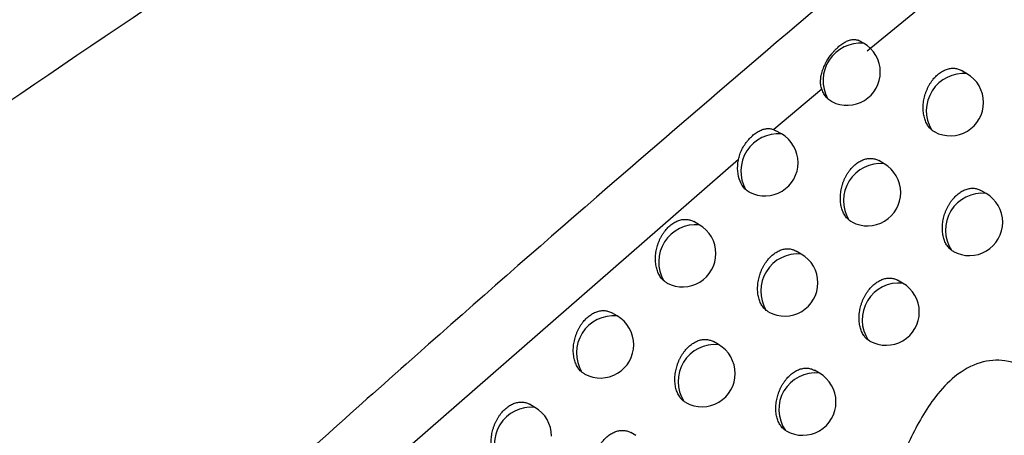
# Model space of a CAD drawing. Header units: millimetres. Extents: x -0.201 to 0.721, y -0.195 to 0.483.
# Tile 165 of 188: x 0.55315 to 0.56795, y 0.3301 to 0.33634. Entities that reach past the tile are written whole.
import ezdxf

# ---------------------------------------------------------------- set-up
doc = ezdxf.new("R2010")
doc.units = ezdxf.units.MM

msp = doc.modelspace()

# ---------------------------------------------------------------- linework, layer by layer
at = {"color": 7, "linetype": 'Continuous', "lineweight": 25}
for p, q in [((0.571759, 0.340679), (0.565884, 0.335872)), ((0.565832, 0.335991), (0.565751, 0.336037)), ((0.567383, 0.335533), (0.567301, 0.335581)), ((0.565203, 0.335301), (0.564482, 0.334693)), ((0.564482, 0.334693), (0.564513, 0.334677)), ((0.564597, 0.334629), (0.564513, 0.334677)), ((0.56395, 0.334242), (0.55693, 0.328126)), ((0.566139, 0.33418), (0.566058, 0.334227)), ((0.567671, 0.333734), (0.567593, 0.333779)), ((0.563362, 0.333263), (0.563279, 0.333311)), ((0.564895, 0.332824), (0.564816, 0.332869)), ((0.566418, 0.332386), (0.566342, 0.33243)), ((0.562127, 0.331894), (0.562046, 0.331941)), ((0.563652, 0.331463), (0.563574, 0.331508)), ((0.565924, 0.331517), (0.565903, 0.33153)), ((0.565166, 0.331034), (0.565092, 0.331077)), ((0.560892, 0.330521), (0.560812, 0.330567)), ((0.562409, 0.330098), (0.562332, 0.330142)), ((0.56467, 0.330166), (0.564656, 0.330175))]:
    msp.add_line(p, q, dxfattribs=at)
for centre, radius, start, end in [((0.565786, 0.335428), 0.0005641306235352, 85.286177, 208.561138), ((0.565582, 0.335558), 0.0005, 0.000988, 60.003677), ((0.565582, 0.335558), 0.0005, 242.924696, 0.000988), ((0.567334, 0.334975), 0.0005607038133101, 84.957423, 210.104395), ((0.567133, 0.3351), 0.0005, 0.000988, 60.003677), ((0.567133, 0.3351), 0.0005, 242.146159, 0.000988), ((0.564549, 0.334068), 0.0005626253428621, 85.147489, 209.263059), ((0.564347, 0.334196), 0.0005000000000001, 0.000988, 60.003677), ((0.564347, 0.334196), 0.0005, 242.56086, 0.000988), ((0.566088, 0.333624), 0.0005589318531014, 84.788468, 210.87972), ((0.565889, 0.333747), 0.0005, 0.000988, 60.003677), ((0.565889, 0.333747), 0.0005, 241.834493, 0.000988), ((0.567616, 0.333183), 0.0005541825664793, 84.309641, 212.845658), ((0.567421, 0.333301), 0.0005000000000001, 0.000988, 60.003677), ((0.563313, 0.332704), 0.0005610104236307, 84.996567, 209.992867), ((0.563112, 0.33283), 0.0005, 0.000988, 60.003677), ((0.567421, 0.333301), 0.0005000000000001, 241.140511, 0.000988), ((0.563112, 0.33283), 0.0005, 242.208847, 0.000988), ((0.564843, 0.332269), 0.0005570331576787, 84.6046, 211.688614), ((0.564645, 0.332391), 0.0005, 0.000988, 60.003677), ((0.564645, 0.332391), 0.0005000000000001, 241.473451, 0.000988), ((0.566361, 0.331837), 0.0005519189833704, 84.081031, 213.7604), ((0.566168, 0.331953), 0.0005, 0.000988, 60.003677), ((0.562076, 0.331337), 0.0005592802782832, 84.83247, 210.752386), ((0.561877, 0.331461), 0.0005, 0.000988, 60.003677), ((0.566168, 0.331953), 0.0005, 240.734497, 0.000988), ((0.561877, 0.331461), 0.0005, 241.868375, 0.000988), ((0.563598, 0.33091), 0.0005550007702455, 84.404565, 212.533523), ((0.563402, 0.33103), 0.0005, 0.000988, 60.003677), ((0.563402, 0.33103), 0.0005, 241.153437, 0.000988), ((0.565107, 0.330488), 0.0005494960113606, 83.831774, 214.72049), ((0.564916, 0.330601), 0.0005, 0.000988, 60.003677), ((0.56084, 0.329966), 0.0005574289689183, 84.654157, 211.54363), ((0.560642, 0.330088), 0.0005, 0.000988, 60.003677), ((0.564916, 0.330601), 0.0005, 240.478232, 0.000988)]:
    msp.add_arc(centre, radius, start, end, dxfattribs=at)
for points, knots in [([(0.5489622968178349, 0.3323661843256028), (0.551204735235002, 0.3338998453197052), (0.5556898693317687, 0.3369673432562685), (0.5638360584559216, 0.3423602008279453), (0.5728721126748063, 0.3481709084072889), (0.5796714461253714, 0.3523875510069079), (0.5827993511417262, 0.3543273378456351)], [0, 0, 0, 0, 0.2011493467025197, 0.4023217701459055, 0.7250494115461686, 1, 1, 1, 1]), ([(0.5839864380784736, 0.351406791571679), (0.583403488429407, 0.3509764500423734), (0.5816546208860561, 0.3496854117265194), (0.5787531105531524, 0.3474935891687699), (0.5745963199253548, 0.3442750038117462), (0.5697835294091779, 0.3404201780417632), (0.5643377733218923, 0.3358759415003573), (0.5598483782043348, 0.331973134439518), (0.5562837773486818, 0.328786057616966), (0.5545139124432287, 0.327164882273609), (0.5536289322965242, 0.3263542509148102)], [0, 0, 0, 0, 0.0561072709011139, 0.1683236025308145, 0.2805589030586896, 0.4602228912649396, 0.63996499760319, 0.8199421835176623, 0.9099662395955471, 1, 1, 1, 1]), ([(0.5652027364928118, 0.3353008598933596), (0.565199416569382, 0.3353113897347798), (0.5651893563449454, 0.3353432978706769), (0.5651840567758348, 0.335388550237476), (0.5651843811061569, 0.3354350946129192), (0.5651886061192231, 0.3354823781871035), (0.5651982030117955, 0.3355305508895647), (0.5652127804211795, 0.3355793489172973), (0.5652262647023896, 0.3356164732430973), (0.565242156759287, 0.3356537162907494), (0.565260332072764, 0.3356908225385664), (0.5652940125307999, 0.3357516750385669), (0.5653340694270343, 0.335809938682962), (0.5653776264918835, 0.3358621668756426), (0.565404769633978, 0.3358917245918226), (0.5654325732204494, 0.3359191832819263), (0.565461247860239, 0.3359447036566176), (0.5654996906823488, 0.3359752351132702), (0.5655383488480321, 0.3360005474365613), (0.5655763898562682, 0.3360200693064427), (0.5656045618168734, 0.3360317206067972), (0.5656320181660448, 0.3360402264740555), (0.5656586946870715, 0.3360455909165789), (0.5656847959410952, 0.3360477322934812), (0.56570983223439, 0.3360465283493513), (0.5657335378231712, 0.3360418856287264), (0.5657542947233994, 0.3360349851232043), (0.5657666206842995, 0.3360280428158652), (0.5657719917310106, 0.336025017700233)], [0, 0, 0, 0, 0.0307291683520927, 0.0931173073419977, 0.1248119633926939, 0.1555136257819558, 0.217674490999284, 0.2491893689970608, 0.2812802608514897, 0.3135888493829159, 0.3462327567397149, 0.3793349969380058, 0.4778671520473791, 0.5115828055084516, 0.544147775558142, 0.5769396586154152, 0.6104475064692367, 0.6442027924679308, 0.7096205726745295, 0.7428236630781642, 0.7765083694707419, 0.8090852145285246, 0.8418873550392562, 0.8754001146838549, 0.9091589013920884, 0.9417801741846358, 0.9746306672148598, 0.9999999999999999, 0.9999999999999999, 0.9999999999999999, 0.9999999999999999]), ([(0.56684905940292, 0.3346934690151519), (0.5668434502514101, 0.3346986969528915), (0.5668303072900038, 0.3347109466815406), (0.566811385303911, 0.3347330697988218), (0.5667924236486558, 0.3347599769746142), (0.5667754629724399, 0.3347898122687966), (0.566760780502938, 0.3348221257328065), (0.566748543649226, 0.3348565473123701), (0.5667387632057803, 0.3348929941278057), (0.5667315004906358, 0.3349315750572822), (0.566726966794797, 0.3349715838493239), (0.5667251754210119, 0.3350125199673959), (0.5667260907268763, 0.3350542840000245), (0.5667298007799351, 0.3350971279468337), (0.5667362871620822, 0.3351400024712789), (0.5667453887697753, 0.3351823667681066), (0.5667570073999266, 0.3352241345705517), (0.5667713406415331, 0.3352657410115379), (0.5667880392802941, 0.3353059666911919), (0.5668067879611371, 0.3353443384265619), (0.5668274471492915, 0.3353808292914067), (0.5668503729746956, 0.3354159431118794), (0.5668749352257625, 0.3354486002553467), (0.5669007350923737, 0.3354784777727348), (0.566927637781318, 0.335505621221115), (0.5669560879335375, 0.335530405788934), (0.566985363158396, 0.3355521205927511), (0.5670150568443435, 0.335570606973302), (0.5670450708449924, 0.3355859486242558), (0.5670757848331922, 0.3355982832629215), (0.5671065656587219, 0.335607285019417), (0.5671370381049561, 0.3356129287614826), (0.5671671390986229, 0.3356152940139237), (0.5671970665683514, 0.3356143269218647), (0.5672263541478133, 0.3356100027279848), (0.5672546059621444, 0.3356022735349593), (0.5672795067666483, 0.3355926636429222), (0.5672943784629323, 0.3355841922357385), (0.567300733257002, 0.3355805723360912)], [0, 0, 0, 0, 0.0208447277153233, 0.0488418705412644, 0.0770283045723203, 0.1058074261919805, 0.1347897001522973, 0.1632580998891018, 0.1919219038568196, 0.2212018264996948, 0.2506948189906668, 0.2793109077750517, 0.3081276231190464, 0.3375817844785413, 0.3672584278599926, 0.3956054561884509, 0.4241548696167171, 0.4533503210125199, 0.4827723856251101, 0.5105411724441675, 0.5385093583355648, 0.5671134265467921, 0.5959400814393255, 0.6230939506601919, 0.6504408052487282, 0.6783992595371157, 0.7065700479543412, 0.7333592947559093, 0.7603349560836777, 0.7878965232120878, 0.8156594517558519, 0.8424886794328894, 0.8695006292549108, 0.8970831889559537, 0.9248604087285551, 0.9521057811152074, 0.9795344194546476, 1, 1, 1, 1]), ([(0.5652905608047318, 0.3351586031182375), (0.5652884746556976, 0.3351606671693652), (0.5652714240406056, 0.335177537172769), (0.5652422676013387, 0.3352147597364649), (0.5652168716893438, 0.3352628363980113), (0.5652055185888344, 0.3352933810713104), (0.5652027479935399, 0.3353008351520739)], [0, 0, 0, 0, 0.0557815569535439, 0.4559165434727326, 0.8672226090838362, 1, 1, 1, 1]), ([(0.5653549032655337, 0.3351126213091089), (0.5653529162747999, 0.3351135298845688), (0.5653401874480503, 0.3351193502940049), (0.5653182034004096, 0.3351340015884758), (0.565299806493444, 0.3351503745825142), (0.5652905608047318, 0.3351586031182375)], [0, 0, 0, 0, 0.0842603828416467, 0.5397789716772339, 1, 1, 1, 1]), ([(0.5639499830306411, 0.3342421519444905), (0.5639527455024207, 0.3342551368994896), (0.5639582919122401, 0.3342812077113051), (0.5639706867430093, 0.3343198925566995), (0.5639857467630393, 0.334358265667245), (0.5640033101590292, 0.3343955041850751), (0.5640294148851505, 0.334443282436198), (0.5640592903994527, 0.3344883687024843), (0.5640921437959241, 0.3345301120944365), (0.5641182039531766, 0.33455968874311), (0.5641454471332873, 0.3345872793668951), (0.5641738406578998, 0.3346127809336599), (0.5642028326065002, 0.3346356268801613), (0.5642320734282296, 0.3346555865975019), (0.5642615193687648, 0.3346726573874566), (0.5642913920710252, 0.3346868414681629), (0.5643210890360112, 0.3346977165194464), (0.5643503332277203, 0.3347051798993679), (0.5643791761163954, 0.334709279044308), (0.5644079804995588, 0.3347097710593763), (0.5644423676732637, 0.3347062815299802), (0.5644667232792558, 0.3346978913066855), (0.5644817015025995, 0.3346927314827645)], [0, 0, 0, 0, 0.0446468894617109, 0.0896407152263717, 0.1356591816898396, 0.1820153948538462, 0.2266538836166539, 0.3173746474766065, 0.3635548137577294, 0.4093379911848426, 0.4554365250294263, 0.502528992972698, 0.5499648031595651, 0.5959320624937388, 0.642219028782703, 0.689516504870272, 0.7371646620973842, 0.7830144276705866, 0.8291889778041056, 0.8764040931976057, 0.9239909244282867, 1, 1, 1, 1]), ([(0.5668999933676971, 0.3346585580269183), (0.5668962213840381, 0.3346604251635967), (0.5668779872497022, 0.3346694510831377), (0.5668618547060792, 0.3346828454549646), (0.56684905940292, 0.3346934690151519)], [0, 0, 0, 0, 0.2068638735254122, 1, 1, 1, 1]), ([(0.5640585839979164, 0.3337931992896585), (0.5640548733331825, 0.3337967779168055), (0.5640208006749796, 0.3338296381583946), (0.5639684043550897, 0.3339128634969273), (0.5639330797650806, 0.334064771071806), (0.5639388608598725, 0.3341816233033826), (0.5639496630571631, 0.3342403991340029), (0.5639499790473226, 0.3342421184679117)], [0, 0, 0, 0, 0.0382417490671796, 0.3511494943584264, 0.6697915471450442, 0.9903406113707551, 1, 1, 1, 1]), ([(0.5656087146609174, 0.3333368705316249), (0.5656013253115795, 0.3333435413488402), (0.5655863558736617, 0.3333570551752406), (0.5655660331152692, 0.3333809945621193), (0.56554724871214, 0.3334078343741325), (0.5655304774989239, 0.3334376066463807), (0.5655159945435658, 0.3334698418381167), (0.5655039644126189, 0.3335041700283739), (0.5654943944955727, 0.333540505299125), (0.5654873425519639, 0.3335789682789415), (0.5654830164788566, 0.3336188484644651), (0.5654814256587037, 0.3336596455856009), (0.5654825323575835, 0.3337012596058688), (0.5654864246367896, 0.3337439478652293), (0.5654930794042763, 0.3337866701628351), (0.5655023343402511, 0.3338288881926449), (0.565514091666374, 0.3338705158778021), (0.5655285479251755, 0.3339119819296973), (0.5655453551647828, 0.333952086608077), (0.5655642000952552, 0.3339903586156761), (0.5655849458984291, 0.3340267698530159), (0.5656079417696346, 0.334061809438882), (0.5656325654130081, 0.3340944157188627), (0.56565842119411, 0.3341242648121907), (0.5656853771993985, 0.3341513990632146), (0.5657138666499, 0.3341761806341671), (0.5657431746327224, 0.3341979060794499), (0.5657728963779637, 0.3342164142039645), (0.5658029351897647, 0.3342317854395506), (0.5658336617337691, 0.3342441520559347), (0.5658644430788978, 0.3342531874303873), (0.5658949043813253, 0.3342588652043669), (0.565924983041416, 0.3342612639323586), (0.5659548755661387, 0.3342603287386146), (0.5659841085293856, 0.3342560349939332), (0.5660122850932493, 0.3342483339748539), (0.5660370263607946, 0.3342387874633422), (0.5660517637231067, 0.3342303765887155), (0.5660580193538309, 0.3342268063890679)], [0, 0, 0, 0, 0.0271161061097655, 0.0549321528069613, 0.0829365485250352, 0.1115309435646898, 0.1403276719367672, 0.1685846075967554, 0.1970356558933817, 0.2260988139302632, 0.2553736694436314, 0.2837649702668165, 0.3123552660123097, 0.3415776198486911, 0.3710204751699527, 0.3991546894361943, 0.4274894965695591, 0.4564642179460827, 0.4856632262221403, 0.5132520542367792, 0.5410386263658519, 0.5694554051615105, 0.598092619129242, 0.6251039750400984, 0.652307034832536, 0.6801174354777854, 0.7081386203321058, 0.7348095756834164, 0.7616660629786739, 0.7891057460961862, 0.8167458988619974, 0.8434583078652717, 0.8703527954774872, 0.8978161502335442, 0.9254736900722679, 0.9525815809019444, 0.979872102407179, 1, 1, 1, 1]), ([(0.5641167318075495, 0.3337524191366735), (0.5641141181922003, 0.3337536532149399), (0.564102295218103, 0.3337592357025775), (0.5640825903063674, 0.3337724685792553), (0.5640666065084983, 0.3337862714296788), (0.5640585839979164, 0.3337931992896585)], [0, 0, 0, 0, 0.123849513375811, 0.5602467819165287, 1, 1, 1, 1]), ([(0.5671500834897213, 0.3328823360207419), (0.5671440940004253, 0.332887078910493), (0.5671320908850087, 0.3328965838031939), (0.5671137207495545, 0.3329146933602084), (0.5670950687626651, 0.3329366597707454), (0.5670767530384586, 0.3329633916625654), (0.5670604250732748, 0.3329929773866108), (0.5670464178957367, 0.3330250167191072), (0.567034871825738, 0.3330591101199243), (0.5670257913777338, 0.3330951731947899), (0.567019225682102, 0.3331333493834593), (0.5670153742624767, 0.3331729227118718), (0.567014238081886, 0.333213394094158), (0.5670157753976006, 0.3332546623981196), (0.5670200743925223, 0.3332969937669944), (0.5670271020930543, 0.3333393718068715), (0.567036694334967, 0.3333812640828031), (0.5670487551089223, 0.3334225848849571), (0.5670634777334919, 0.3334637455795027), (0.5670805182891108, 0.3335035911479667), (0.5670995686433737, 0.3335416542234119), (0.5671204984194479, 0.3335779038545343), (0.5671436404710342, 0.3336127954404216), (0.5671683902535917, 0.3336453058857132), (0.5671943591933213, 0.3336751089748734), (0.5672214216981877, 0.3337022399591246), (0.5672499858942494, 0.333727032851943), (0.5672793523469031, 0.3337487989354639), (0.5673091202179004, 0.3337673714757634), (0.5673391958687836, 0.333782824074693), (0.5673699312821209, 0.3337952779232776), (0.5674006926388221, 0.3338044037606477), (0.5674311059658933, 0.3338101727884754), (0.5674611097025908, 0.3338126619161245), (0.5674908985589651, 0.3338118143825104), (0.5675199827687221, 0.3338076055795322), (0.5675479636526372, 0.3337999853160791), (0.5675723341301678, 0.3337905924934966), (0.5675867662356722, 0.3337823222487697), (0.56759280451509, 0.333778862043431)], [0, 0, 0, 0, 0.021007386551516, 0.0420994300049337, 0.0694742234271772, 0.0970349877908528, 0.1251788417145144, 0.153522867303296, 0.181273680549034, 0.2092154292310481, 0.2377593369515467, 0.2665115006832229, 0.2943730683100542, 0.3224297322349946, 0.3511055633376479, 0.3799971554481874, 0.4076339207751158, 0.4354670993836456, 0.463925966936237, 0.4926037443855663, 0.5197699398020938, 0.5471300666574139, 0.5751074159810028, 0.6033003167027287, 0.6299697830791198, 0.6568279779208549, 0.6842837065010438, 0.7119466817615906, 0.7383251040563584, 0.76488693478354, 0.7920254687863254, 0.8193623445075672, 0.8457814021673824, 0.8723809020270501, 0.8995447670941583, 0.9269015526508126, 0.9536677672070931, 0.9806149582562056, 1, 1, 1, 1]), ([(0.5628269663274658, 0.3324240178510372), (0.5628215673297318, 0.3324290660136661), (0.5628086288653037, 0.3324411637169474), (0.5627898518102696, 0.3324630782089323), (0.5627708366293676, 0.3324900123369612), (0.5627538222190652, 0.3325198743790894), (0.5627390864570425, 0.3325522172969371), (0.5627267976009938, 0.3325866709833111), (0.562716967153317, 0.3326231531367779), (0.5627096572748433, 0.3326617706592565), (0.5627050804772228, 0.3327018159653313), (0.5627032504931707, 0.3327427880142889), (0.5627041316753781, 0.3327845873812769), (0.5627078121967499, 0.3328274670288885), (0.5627142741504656, 0.3328703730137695), (0.5627233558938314, 0.3329127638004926), (0.562734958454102, 0.3329545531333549), (0.5627492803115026, 0.3329961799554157), (0.5627659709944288, 0.3330364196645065), (0.5627847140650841, 0.3330747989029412), (0.562805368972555, 0.3331112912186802), (0.5628282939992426, 0.3331464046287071), (0.5628528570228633, 0.3331790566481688), (0.5628786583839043, 0.3332089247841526), (0.5629055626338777, 0.3332360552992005), (0.562934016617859, 0.3332608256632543), (0.5629632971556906, 0.3332825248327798), (0.5629929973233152, 0.333300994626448), (0.563023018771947, 0.333316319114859), (0.5630537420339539, 0.3333286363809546), (0.5630845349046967, 0.3333376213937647), (0.5631150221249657, 0.3333432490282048), (0.5631451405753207, 0.3333455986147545), (0.563175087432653, 0.3333446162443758), (0.5632043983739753, 0.3333402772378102), (0.5632326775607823, 0.3333325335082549), (0.5632576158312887, 0.3333229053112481), (0.5632725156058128, 0.3333144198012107), (0.5632788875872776, 0.3333107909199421)], [0, 0, 0, 0, 0.020069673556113, 0.0480961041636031, 0.076311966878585, 0.1051209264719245, 0.1341331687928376, 0.1626361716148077, 0.1913348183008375, 0.2206503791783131, 0.250179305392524, 0.278828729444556, 0.3076790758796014, 0.3371679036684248, 0.3668796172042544, 0.3952528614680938, 0.4238287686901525, 0.4530517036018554, 0.4825016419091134, 0.510287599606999, 0.5382731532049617, 0.5668952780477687, 0.5957402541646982, 0.6229047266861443, 0.6502622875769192, 0.6782317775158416, 0.7064137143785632, 0.7332116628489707, 0.7601960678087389, 0.7877664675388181, 0.8155382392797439, 0.8423787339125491, 0.8694019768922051, 0.8969958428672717, 0.9247843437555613, 0.9520467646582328, 0.9794924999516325, 1, 1, 1, 1]), ([(0.5656537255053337, 0.3333075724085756), (0.5656489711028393, 0.3333097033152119), (0.5656327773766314, 0.3333169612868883), (0.5656186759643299, 0.3333286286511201), (0.5656087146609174, 0.3333368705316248)], [0, 0, 0, 0, 0.2935953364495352, 1, 1, 1, 1]), ([(0.5643689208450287, 0.3319763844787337), (0.5643596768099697, 0.3319844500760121), (0.5643428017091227, 0.3319991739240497), (0.564321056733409, 0.3320249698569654), (0.564302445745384, 0.3320517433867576), (0.5642858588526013, 0.3320814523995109), (0.5642715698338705, 0.3321136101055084), (0.5642597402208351, 0.3321478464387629), (0.5642503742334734, 0.3321840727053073), (0.5642435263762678, 0.3322224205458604), (0.5642394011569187, 0.3322621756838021), (0.5642380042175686, 0.3323028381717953), (0.5642392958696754, 0.3323443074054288), (0.564243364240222, 0.3323868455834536), (0.5642501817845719, 0.3324294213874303), (0.5642595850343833, 0.3324714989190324), (0.5642714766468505, 0.3325129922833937), (0.564286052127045, 0.3325543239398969), (0.5643029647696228, 0.3325943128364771), (0.564321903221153, 0.3326324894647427), (0.5643427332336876, 0.3326688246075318), (0.5643657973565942, 0.3327037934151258), (0.5643904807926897, 0.3327363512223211), (0.564416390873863, 0.3327661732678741), (0.5644433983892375, 0.332793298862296), (0.5644719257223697, 0.332818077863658), (0.5645012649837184, 0.3328398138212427), (0.5645310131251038, 0.3328583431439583), (0.5645610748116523, 0.3328737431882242), (0.5645918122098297, 0.3328861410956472), (0.5646225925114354, 0.3328952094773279), (0.564653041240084, 0.332900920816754), (0.5646830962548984, 0.3329033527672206), (0.564712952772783, 0.3329024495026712), (0.564742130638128, 0.3328981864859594), (0.5647702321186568, 0.3328905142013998), (0.5647948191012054, 0.3328810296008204), (0.5648094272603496, 0.3328726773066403), (0.5648155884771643, 0.332869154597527)], [0, 0, 0, 0, 0.033472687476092, 0.0611048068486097, 0.0889242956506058, 0.1173309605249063, 0.1459390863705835, 0.1739835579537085, 0.2022208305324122, 0.2310661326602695, 0.2601217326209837, 0.2882883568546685, 0.3166523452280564, 0.3456430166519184, 0.3748522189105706, 0.4027734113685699, 0.4308934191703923, 0.4596472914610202, 0.4886231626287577, 0.5160301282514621, 0.5436331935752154, 0.5718608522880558, 0.6003068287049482, 0.6271716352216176, 0.6542268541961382, 0.6818851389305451, 0.7097526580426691, 0.7362997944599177, 0.7630315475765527, 0.7903436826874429, 0.8178553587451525, 0.8444450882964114, 0.8712162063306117, 0.8985542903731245, 0.9260860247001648, 0.9530513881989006, 0.9801986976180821, 1, 1, 1, 1]), ([(0.5671793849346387, 0.3328635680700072), (0.5671786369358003, 0.3328639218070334), (0.5671682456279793, 0.3328688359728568), (0.5671588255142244, 0.3328758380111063), (0.5671500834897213, 0.3328823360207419)], [0, 0, 0, 0, 0.0719831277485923, 1, 1, 1, 1]), ([(0.5628788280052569, 0.3323883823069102), (0.5628755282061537, 0.3323899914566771), (0.5628569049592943, 0.3323990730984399), (0.562840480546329, 0.3324127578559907), (0.5628269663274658, 0.3324240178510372)], [0, 0, 0, 0, 0.1771870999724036, 0.9999999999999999, 0.9999999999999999, 0.9999999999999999, 0.9999999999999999]), ([(0.5659025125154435, 0.3315304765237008), (0.5658954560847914, 0.3315357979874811), (0.5658813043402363, 0.3315464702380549), (0.565861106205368, 0.3315662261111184), (0.565841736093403, 0.3315891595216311), (0.5658235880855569, 0.3316158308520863), (0.5658074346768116, 0.3316453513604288), (0.5657936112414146, 0.3316773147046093), (0.5657822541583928, 0.331711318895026), (0.565773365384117, 0.3317472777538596), (0.565766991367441, 0.3317853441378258), (0.5657633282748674, 0.3318247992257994), (0.5657623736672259, 0.3318651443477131), (0.5657640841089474, 0.3319062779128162), (0.5657685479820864, 0.3319484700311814), (0.5657757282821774, 0.3319907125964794), (0.5657854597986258, 0.3320324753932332), (0.5657976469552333, 0.3320736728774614), (0.5658124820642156, 0.3321147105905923), (0.5658296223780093, 0.3321544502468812), (0.5658487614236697, 0.3321924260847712), (0.5658697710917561, 0.3322286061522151), (0.5658929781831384, 0.3322634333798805), (0.5659177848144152, 0.3322958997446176), (0.5659438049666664, 0.3323256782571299), (0.565970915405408, 0.3323528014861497), (0.5659995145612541, 0.3323775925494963), (0.5660289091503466, 0.3323993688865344), (0.5660586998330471, 0.3324179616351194), (0.5660887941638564, 0.3324334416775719), (0.566119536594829, 0.3324459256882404), (0.5661502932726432, 0.3324550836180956), (0.566180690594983, 0.3324608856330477), (0.5662106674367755, 0.3324634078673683), (0.5662404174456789, 0.3324625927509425), (0.5662694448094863, 0.3324584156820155), (0.5662973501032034, 0.3324508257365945), (0.5663215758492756, 0.3324414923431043), (0.566335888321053, 0.3324332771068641), (0.566341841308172, 0.3324298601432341)], [0, 0, 0, 0, 0.0243387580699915, 0.0488116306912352, 0.0759918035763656, 0.103356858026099, 0.1313017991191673, 0.1594458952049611, 0.1869771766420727, 0.2146980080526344, 0.2430166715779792, 0.2715421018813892, 0.2991739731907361, 0.3269992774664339, 0.355438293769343, 0.3840910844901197, 0.4115089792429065, 0.4391215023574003, 0.467353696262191, 0.4958025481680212, 0.5227775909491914, 0.5499449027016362, 0.5777238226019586, 0.6057161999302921, 0.6322256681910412, 0.6589225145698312, 0.6862124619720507, 0.7137080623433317, 0.7399463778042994, 0.7663670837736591, 0.7933613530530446, 0.8205529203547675, 0.8468324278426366, 0.8732915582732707, 0.9003127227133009, 0.9275261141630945, 0.9541345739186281, 0.9809231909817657, 1, 1, 1, 1]), ([(0.5536289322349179, 0.3263542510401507), (0.5533483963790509, 0.3267393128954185), (0.5525851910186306, 0.327786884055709), (0.551253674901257, 0.3295294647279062), (0.549960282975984, 0.331156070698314), (0.5491763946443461, 0.3321065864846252), (0.5489622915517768, 0.3323662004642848)], [0, 0, 0, 0, 0.1962367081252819, 0.5338672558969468, 0.8726853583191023, 1, 1, 1, 1]), ([(0.5615957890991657, 0.3310510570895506), (0.5615886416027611, 0.3310575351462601), (0.5615739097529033, 0.3310708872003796), (0.5615537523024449, 0.3310945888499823), (0.5615349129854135, 0.3311214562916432), (0.5615180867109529, 0.3311512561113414), (0.5615035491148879, 0.3311835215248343), (0.5614914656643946, 0.3312178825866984), (0.561481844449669, 0.331254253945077), (0.5614747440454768, 0.3312927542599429), (0.561470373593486, 0.3313326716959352), (0.5614687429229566, 0.3313735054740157), (0.5614698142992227, 0.3314151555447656), (0.5614736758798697, 0.331457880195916), (0.5614803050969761, 0.3315006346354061), (0.5614895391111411, 0.3315428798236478), (0.5615012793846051, 0.33158452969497), (0.5615157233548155, 0.3316260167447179), (0.5615325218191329, 0.3316661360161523), (0.5615513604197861, 0.3317044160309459), (0.5615721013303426, 0.3317408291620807), (0.5615950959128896, 0.3317758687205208), (0.5616197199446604, 0.3318084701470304), (0.5616455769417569, 0.3318383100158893), (0.5616725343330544, 0.3318654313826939), (0.5617010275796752, 0.3318901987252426), (0.5617303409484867, 0.3319119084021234), (0.5617600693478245, 0.3319303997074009), (0.5617901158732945, 0.331945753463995), (0.561820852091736, 0.3319581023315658), (0.5618516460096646, 0.3319671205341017), (0.5618821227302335, 0.3319727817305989), (0.5619122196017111, 0.331975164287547), (0.5619421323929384, 0.3319742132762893), (0.5619713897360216, 0.3319699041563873), (0.5619995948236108, 0.3319621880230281), (0.5620243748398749, 0.3319526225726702), (0.5620391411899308, 0.3319441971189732), (0.5620454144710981, 0.3319406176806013)], [0, 0, 0, 0, 0.0262440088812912, 0.0540920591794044, 0.0821286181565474, 0.110755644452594, 0.1395851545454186, 0.1678794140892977, 0.1963680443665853, 0.2254696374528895, 0.2547832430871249, 0.2832106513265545, 0.3118373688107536, 0.3410972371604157, 0.3705780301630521, 0.3987412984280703, 0.4271054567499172, 0.4561105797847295, 0.4853404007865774, 0.5129492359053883, 0.5407560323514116, 0.5691937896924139, 0.597852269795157, 0.6248769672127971, 0.6520934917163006, 0.6799177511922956, 0.707952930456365, 0.7346352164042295, 0.7615030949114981, 0.7889543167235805, 0.8166060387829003, 0.8433323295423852, 0.8702407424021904, 0.8977180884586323, 0.9253896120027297, 0.952517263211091, 0.9798276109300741, 1, 1, 1, 1]), ([(0.5644067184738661, 0.3319516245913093), (0.5644013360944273, 0.3319544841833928), (0.5643881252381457, 0.3319615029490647), (0.5643760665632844, 0.3319708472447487), (0.5643689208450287, 0.3319763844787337)], [0, 0, 0, 0, 0.4074209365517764, 1, 1, 1, 1]), ([(0.5631297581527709, 0.3306120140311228), (0.5631240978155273, 0.330616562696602), (0.5631127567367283, 0.3306256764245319), (0.5630949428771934, 0.3306432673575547), (0.5630764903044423, 0.3306649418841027), (0.5630580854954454, 0.3306917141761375), (0.5630416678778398, 0.3307213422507), (0.5630275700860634, 0.3307534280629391), (0.5630159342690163, 0.330787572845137), (0.5630067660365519, 0.3308236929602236), (0.5630001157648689, 0.3308619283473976), (0.5629961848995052, 0.3309015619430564), (0.5629949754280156, 0.3309420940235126), (0.5629964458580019, 0.330983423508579), (0.5630006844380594, 0.3310258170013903), (0.5630076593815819, 0.3310682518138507), (0.5630172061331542, 0.3311101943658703), (0.5630292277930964, 0.3311515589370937), (0.5630439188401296, 0.3311927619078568), (0.5630609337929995, 0.3312326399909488), (0.5630799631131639, 0.3312707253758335), (0.5631008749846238, 0.3313069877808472), (0.5631240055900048, 0.3313418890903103), (0.5631487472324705, 0.3313744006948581), (0.5631747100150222, 0.3314041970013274), (0.5632017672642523, 0.331431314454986), (0.5632303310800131, 0.3314560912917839), (0.5632597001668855, 0.3314778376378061), (0.563289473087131, 0.3314963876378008), (0.5633195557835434, 0.3315118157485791), (0.5633503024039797, 0.3315242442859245), (0.5633810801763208, 0.3315333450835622), (0.5634115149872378, 0.3315390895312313), (0.5634415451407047, 0.331541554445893), (0.5634713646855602, 0.3315406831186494), (0.5635004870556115, 0.3315364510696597), (0.5635285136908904, 0.3315288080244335), (0.5635529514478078, 0.3315193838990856), (0.5635674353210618, 0.33151108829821), (0.5635735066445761, 0.3315076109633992)], [0, 0, 0, 0, 0.0199329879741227, 0.0399378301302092, 0.0673825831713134, 0.0950136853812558, 0.1232289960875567, 0.1516448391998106, 0.1794751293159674, 0.2074968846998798, 0.2361225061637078, 0.2649569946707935, 0.2928982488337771, 0.3210352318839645, 0.3497935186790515, 0.3787683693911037, 0.406475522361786, 0.4343797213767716, 0.4629117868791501, 0.4916635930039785, 0.518886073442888, 0.5463030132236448, 0.5743389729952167, 0.6025911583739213, 0.6293047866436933, 0.6562075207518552, 0.68370901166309, 0.7114181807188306, 0.7378354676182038, 0.7644364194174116, 0.7916148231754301, 0.8189917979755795, 0.8454525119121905, 0.8720938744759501, 0.8993001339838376, 0.9266994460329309, 0.9535167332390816, 0.9805152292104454, 1, 1, 1, 1]), ([(0.5646557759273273, 0.3301746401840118), (0.5646475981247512, 0.330180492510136), (0.5646311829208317, 0.3301922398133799), (0.5646090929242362, 0.3302136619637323), (0.5645889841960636, 0.3302375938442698), (0.5645709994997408, 0.3302642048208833), (0.5645550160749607, 0.3302936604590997), (0.5645413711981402, 0.3303255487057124), (0.5645301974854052, 0.3303594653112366), (0.5645214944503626, 0.3303953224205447), (0.5645153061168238, 0.3304332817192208), (0.5645118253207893, 0.3304726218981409), (0.5645110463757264, 0.3305128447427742), (0.5645129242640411, 0.3305538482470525), (0.564517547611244, 0.3305959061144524), (0.5645248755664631, 0.3306380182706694), (0.5645347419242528, 0.3306796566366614), (0.5645470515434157, 0.330720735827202), (0.5645619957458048, 0.3307616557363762), (0.5645792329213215, 0.3308012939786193), (0.5645984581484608, 0.3308391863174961), (0.5646195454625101, 0.3308752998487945), (0.5646428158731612, 0.330910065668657), (0.564667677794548, 0.3309424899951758), (0.5646937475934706, 0.3309722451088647), (0.5647209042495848, 0.3309993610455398), (0.564749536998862, 0.3310241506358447), (0.5647789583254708, 0.3310459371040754), (0.5648087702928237, 0.3310645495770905), (0.5648388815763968, 0.3310800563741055), (0.5648696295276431, 0.3310925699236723), (0.5649003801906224, 0.331101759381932), (0.5649307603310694, 0.3311075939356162), (0.5649607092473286, 0.3311101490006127), (0.5649904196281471, 0.3311093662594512), (0.5650193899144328, 0.3311052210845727), (0.5650472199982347, 0.3310976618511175), (0.5650713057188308, 0.3310883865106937), (0.565085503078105, 0.3310802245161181), (0.5650913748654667, 0.331076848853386)], [0, 0, 0, 0, 0.0277218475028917, 0.0556457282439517, 0.0826275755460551, 0.109793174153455, 0.1375353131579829, 0.165475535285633, 0.192785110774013, 0.2202828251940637, 0.2483739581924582, 0.2766703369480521, 0.3040712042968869, 0.331663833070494, 0.3598647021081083, 0.388277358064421, 0.4154747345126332, 0.4428649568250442, 0.47086886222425, 0.4990871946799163, 0.5258679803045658, 0.5528393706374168, 0.5804167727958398, 0.6082055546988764, 0.6345501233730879, 0.6610807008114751, 0.6881998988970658, 0.7155231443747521, 0.7416152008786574, 0.767888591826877, 0.794732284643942, 0.8217721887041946, 0.8479057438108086, 0.8742180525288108, 0.9010898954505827, 0.9281532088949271, 0.9545982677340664, 0.9812226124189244, 1, 1, 1, 1]), ([(0.5707584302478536, 0.3260090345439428), (0.570462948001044, 0.3271867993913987), (0.5700560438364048, 0.3288086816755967), (0.5691082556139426, 0.3304354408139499), (0.5685014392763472, 0.331044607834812), (0.5679841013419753, 0.3312435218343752), (0.567582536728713, 0.3312225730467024), (0.5672113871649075, 0.3310181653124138), (0.5668388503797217, 0.3306198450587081), (0.5663980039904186, 0.3298398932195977), (0.5660149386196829, 0.3286811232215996), (0.5658642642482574, 0.3277741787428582), (0.56579094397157, 0.3273328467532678)], [0, 0, 0, 0, 0.3425360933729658, 0.4717013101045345, 0.5692594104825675, 0.6152446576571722, 0.6544019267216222, 0.6938432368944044, 0.7277616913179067, 0.7846920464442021, 0.8952281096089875, 1, 1, 1, 1]), ([(0.561641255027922, 0.3310204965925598), (0.5616372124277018, 0.331022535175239), (0.5616210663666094, 0.3310306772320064), (0.561606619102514, 0.3310423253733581), (0.5615957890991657, 0.3310510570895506)], [0, 0, 0, 0, 0.2503768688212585, 1, 1, 1, 1]), ([(0.5603651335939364, 0.3296743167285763), (0.5603561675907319, 0.3296821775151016), (0.5603395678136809, 0.3296967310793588), (0.5603180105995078, 0.3297222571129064), (0.5602993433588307, 0.3297490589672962), (0.5602827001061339, 0.3297787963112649), (0.5602683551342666, 0.3298109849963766), (0.5602564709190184, 0.3298452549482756), (0.5602470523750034, 0.329881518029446), (0.560240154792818, 0.3299199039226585), (0.5602359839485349, 0.3299596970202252), (0.5602345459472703, 0.3300003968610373), (0.5602358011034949, 0.3300419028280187), (0.5602398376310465, 0.3300844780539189), (0.5602466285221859, 0.3301270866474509), (0.5602560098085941, 0.330169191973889), (0.5602678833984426, 0.3302107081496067), (0.5602824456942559, 0.3302520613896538), (0.5602993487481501, 0.3302920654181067), (0.5603182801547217, 0.3303302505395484), (0.5603391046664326, 0.3303665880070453), (0.560362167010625, 0.3304015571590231), (0.5603868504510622, 0.3304341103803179), (0.5604127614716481, 0.3304639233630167), (0.5604397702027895, 0.3304910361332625), (0.560468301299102, 0.3305158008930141), (0.5604976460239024, 0.3305375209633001), (0.5605274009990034, 0.3305560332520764), (0.5605574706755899, 0.3305714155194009), (0.5605882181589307, 0.3305837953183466), (0.5606190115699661, 0.330592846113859), (0.5606494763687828, 0.3305985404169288), (0.5606795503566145, 0.3306009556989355), (0.5607094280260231, 0.3306000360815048), (0.5607386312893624, 0.3305957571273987), (0.5607667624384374, 0.3305880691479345), (0.560791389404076, 0.3305785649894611), (0.5608060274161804, 0.3305701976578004), (0.5608122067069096, 0.3305666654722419)], [0, 0, 0, 0, 0.0324954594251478, 0.0601625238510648, 0.0880171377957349, 0.1164594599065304, 0.1451034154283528, 0.1731881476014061, 0.2014659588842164, 0.2303527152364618, 0.2594501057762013, 0.2876558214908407, 0.3160592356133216, 0.3450904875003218, 0.3743407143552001, 0.4022940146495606, 0.4304464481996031, 0.459233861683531, 0.4882437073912, 0.5156737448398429, 0.5433001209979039, 0.5715519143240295, 0.6000223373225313, 0.626903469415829, 0.6539751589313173, 0.6816503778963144, 0.7095349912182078, 0.7360963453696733, 0.762842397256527, 0.7901690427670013, 0.8176952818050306, 0.8443017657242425, 0.8710897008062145, 0.8984447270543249, 0.925993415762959, 0.9529814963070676, 0.980151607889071, 0.9999999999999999, 0.9999999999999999, 0.9999999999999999, 0.9999999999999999]), ([(0.5631607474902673, 0.3305921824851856), (0.563154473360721, 0.3305956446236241), (0.5631437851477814, 0.3306015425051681), (0.5631338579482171, 0.3306089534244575), (0.5631297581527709, 0.3306120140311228)], [0, 0, 0, 0, 0.5870138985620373, 1, 1, 1, 1]), ([(0.5618913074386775, 0.3292437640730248), (0.5618846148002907, 0.3292488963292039), (0.5618711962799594, 0.3292591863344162), (0.5618516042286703, 0.3292783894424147), (0.5618324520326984, 0.3293010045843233), (0.5618142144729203, 0.3293277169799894), (0.5617979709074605, 0.3293572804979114), (0.5617840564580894, 0.329389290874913), (0.5617726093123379, 0.3294233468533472), (0.5617636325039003, 0.3294593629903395), (0.5617571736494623, 0.3294974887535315), (0.5617534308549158, 0.3295370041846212), (0.5617524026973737, 0.329577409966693), (0.5617540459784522, 0.3296186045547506), (0.5617584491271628, 0.3296608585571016), (0.5617655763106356, 0.3297031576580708), (0.5617752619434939, 0.3297449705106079), (0.561787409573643, 0.329786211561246), (0.5618022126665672, 0.3298272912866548), (0.561819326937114, 0.3298670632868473), (0.5618384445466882, 0.3299050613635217), (0.5618594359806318, 0.3299412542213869), (0.5618826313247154, 0.3299760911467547), (0.5619074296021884, 0.3300085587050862), (0.5619334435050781, 0.3300383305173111), (0.5619605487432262, 0.3300654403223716), (0.5619891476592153, 0.3300902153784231), (0.5620185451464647, 0.3301119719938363), (0.5620483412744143, 0.3301305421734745), (0.5620784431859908, 0.3301459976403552), (0.5621091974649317, 0.3301584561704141), (0.5621399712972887, 0.330167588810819), (0.5621703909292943, 0.3301733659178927), (0.5622003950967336, 0.3301758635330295), (0.5622301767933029, 0.3301750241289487), (0.5622592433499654, 0.3301708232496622), (0.5622871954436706, 0.3301632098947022), (0.5623114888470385, 0.3301538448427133), (0.5623258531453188, 0.3301456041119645), (0.5623318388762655, 0.3301421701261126)], [0, 0, 0, 0, 0.0231893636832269, 0.0464939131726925, 0.0737484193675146, 0.1011882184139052, 0.1292091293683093, 0.1574295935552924, 0.1850444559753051, 0.212849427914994, 0.2412540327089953, 0.2698660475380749, 0.2975816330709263, 0.3254913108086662, 0.3540169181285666, 0.3827571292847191, 0.4102496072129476, 0.4379373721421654, 0.4662470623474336, 0.4947742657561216, 0.5218100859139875, 0.5490387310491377, 0.5768808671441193, 0.6049371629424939, 0.6314955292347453, 0.6582416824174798, 0.6855822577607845, 0.7131289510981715, 0.7394109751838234, 0.7658756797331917, 0.7929148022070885, 0.8201514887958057, 0.8464774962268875, 0.872983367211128, 0.9000519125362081, 0.9273128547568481, 0.9539771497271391, 0.9808218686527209, 1, 1, 1, 1])]:
    msp.add_open_spline(points, degree=3, knots=knots, dxfattribs=at)

doc.saveas('drawing.dxf')
